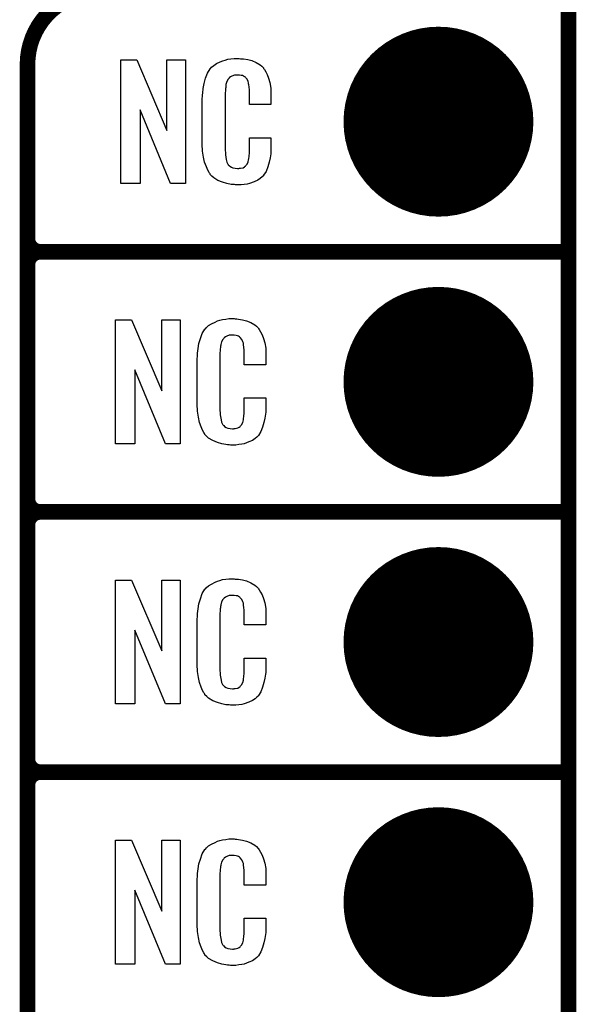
# Model space of a CAD drawing. Extents: x -0.07 to 0.95, y -0.15 to 2.1.
# Tile 14 of 23: x 0.74 to 0.95, y 0.36 to 0.74. Entities that reach past the tile are written whole.
import ezdxf

# ---------------------------------------------------------------- set-up
doc = ezdxf.new("R2010")
doc.units = 0
doc.layers.get('0').update_dxf_attribs({"linetype": 'CONTINUOUS'})
for name, color, linetype in [('gko', 6, 'CONTINUOUS'), ('gto', 2, 'CONTINUOUS'), ('gts', 1, 'CONTINUOUS')]:
    doc.layers.add(name, color=color, linetype=linetype)

# ---------------------------------------------------------------- blocks, each defined once
blk = doc.blocks.new('D47')
at = {"const_width": 0.003}
blk.add_lwpolyline([(-0.0015, 0, 1), (0.0015, 0, 1)], format="xyb", close=True, dxfattribs=at)
blk = doc.blocks.new('D59')
at = {"const_width": 0.0365}
blk.add_lwpolyline([(-0.01825, 0, 1), (0.01825, 0, 1)], format="xyb", close=True, dxfattribs=at)

msp = doc.modelspace()

# ---------------------------------------------------------------- linework, layer by layer
at = {"layer": 'gko', "color": 6, "const_width": 0.006}
msp.add_lwpolyline([(0.95, -0.05), (0.95, 2.01)], dxfattribs=at)
at = {"layer": 'gto', "color": 2, "const_width": 0.006}
for points in [[(0.77, 0.75, 0.414214), (0.742, 0.722)], [(0.742, 0.655, 0.414214), (0.747, 0.65)], [(0.747, 0.65, 0.414214), (0.742, 0.645)], [(0.747, 0.65, 0.414214), (0.742, 0.645)], [(0.742, 0.555, 0.414214), (0.747, 0.55)], [(0.747, 0.55, 0.414214), (0.742, 0.545)], [(0.747, 0.55, 0.414214), (0.742, 0.545)], [(0.742, 0.455, 0.414214), (0.747, 0.45)], [(0.747, 0.45, 0.414214), (0.742, 0.445)], [(0.747, 0.45, 0.414214), (0.742, 0.445)]]:
    msp.add_lwpolyline(points, format="xyb", dxfattribs=at)
for points in [[(0.742, -0.022), (0.742, 0.722)], [(0.742, 0.655), (0.742, 0.655)], [(0.742, 0.655), (0.742, 0.655)], [(0.747, 0.65), (0.747, 0.65)], [(0.747, 0.65), (0.747, 0.65)], [(0.747, 0.65), (0.747, 0.65)], [(0.747, 0.65), (0.747, 0.65)], [(0.747, 0.65), (0.95, 0.65)], [(0.747, 0.65), (0.95, 0.65)], [(0.742, 0.555), (0.742, 0.645)], [(0.742, 0.555), (0.742, 0.555)], [(0.742, 0.555), (0.742, 0.555)], [(0.747, 0.55), (0.747, 0.55)], [(0.747, 0.55), (0.747, 0.55)], [(0.747, 0.55), (0.747, 0.55)], [(0.747, 0.55), (0.747, 0.55)], [(0.747, 0.55), (0.95, 0.55)], [(0.747, 0.55), (0.95, 0.55)], [(0.742, 0.455), (0.742, 0.545)], [(0.742, 0.455), (0.742, 0.455)], [(0.742, 0.455), (0.742, 0.455)], [(0.747, 0.45), (0.747, 0.45)], [(0.747, 0.45), (0.747, 0.45)], [(0.747, 0.45), (0.747, 0.45)], [(0.747, 0.45), (0.747, 0.45)], [(0.747, 0.45), (0.95, 0.45)], [(0.747, 0.45), (0.95, 0.45)], [(0.742, 0.355), (0.742, 0.445)]]:
    msp.add_lwpolyline(points, dxfattribs=at)
at = {"layer": 'gto', "color": 2}
for points in [[(0.8027, 0.6762), (0.797, 0.6762), (0.7853, 0.7046), (0.7853, 0.6762), (0.7779, 0.6762), (0.7779, 0.7238), (0.784, 0.7238), (0.7956, 0.6966), (0.7956, 0.7238), (0.8027, 0.7238), (0.8027, 0.6762)], [(0.8239, 0.7242), (0.8245, 0.7242), (0.8251, 0.7241), (0.8267, 0.7239), (0.8282, 0.7235), (0.8299, 0.7228), (0.8314, 0.7219), (0.8321, 0.7214), (0.8327, 0.7207), (0.8328, 0.7205), (0.8331, 0.7201), (0.8336, 0.7192), (0.8342, 0.7181), (0.8347, 0.7167), (0.8352, 0.715), (0.8356, 0.7129), (0.8356, 0.7106), (0.8356, 0.7066), (0.8273, 0.7066), (0.8273, 0.7107), (0.8273, 0.7108), (0.8273, 0.7111), (0.8273, 0.7116), (0.8273, 0.7121), (0.8272, 0.7134), (0.8271, 0.7141), (0.827, 0.7146), (0.827, 0.7147), (0.827, 0.7149), (0.8268, 0.7154), (0.8264, 0.7163), (0.8258, 0.717), (0.8257, 0.7172), (0.8255, 0.7173), (0.8251, 0.7175), (0.8247, 0.7177), (0.8242, 0.7178), (0.8235, 0.7179), (0.8224, 0.7179), (0.822, 0.7179), (0.8216, 0.7179), (0.8206, 0.7175), (0.8201, 0.7173), (0.8196, 0.7169), (0.8195, 0.7167), (0.8191, 0.7163), (0.8186, 0.7154), (0.8183, 0.7143), (0.8183, 0.7142), (0.8183, 0.7141), (0.8182, 0.7137), (0.8182, 0.7132), (0.8181, 0.7127), (0.8181, 0.7119), (0.818, 0.7111), (0.818, 0.7102), (0.818, 0.6895), (0.818, 0.6894), (0.818, 0.6889), (0.8181, 0.6882), (0.8181, 0.6873), (0.8184, 0.6854), (0.8186, 0.6845), (0.819, 0.6837), (0.8191, 0.6836), (0.8192, 0.6834), (0.8195, 0.6832), (0.8198, 0.6829), (0.8204, 0.6825), (0.821, 0.6822), (0.8219, 0.6821), (0.8228, 0.682), (0.8232, 0.682), (0.8235, 0.6821), (0.8239, 0.6821), (0.8249, 0.6823), (0.8254, 0.6826), (0.8257, 0.6829), (0.8258, 0.6829), (0.8259, 0.6831), (0.8263, 0.6835), (0.8268, 0.6844), (0.827, 0.6854), (0.827, 0.6855), (0.8271, 0.6857), (0.8271, 0.686), (0.8272, 0.6865), (0.8272, 0.687), (0.8273, 0.6878), (0.8273, 0.6886), (0.8273, 0.6895), (0.8273, 0.6938), (0.8356, 0.6938), (0.8356, 0.69), (0.8356, 0.6899), (0.8356, 0.6897), (0.8356, 0.6894), (0.8356, 0.6889), (0.8356, 0.6883), (0.8355, 0.6876), (0.8353, 0.6861), (0.8349, 0.6844), (0.8344, 0.6826), (0.8337, 0.6809), (0.8328, 0.6794), (0.8327, 0.6792), (0.8322, 0.6788), (0.8315, 0.6782), (0.8305, 0.6775), (0.8291, 0.6769), (0.8273, 0.6762), (0.8264, 0.676), (0.8253, 0.6759), (0.8241, 0.6757), (0.822, 0.6757), (0.8216, 0.6758), (0.8209, 0.6758), (0.8203, 0.6759), (0.8187, 0.6762), (0.817, 0.6767), (0.8152, 0.6774), (0.8136, 0.6784), (0.8129, 0.679), (0.8122, 0.6797), (0.8122, 0.6798), (0.8122, 0.6799), (0.812, 0.6802), (0.8118, 0.6805), (0.8113, 0.6814), (0.8108, 0.6827), (0.8101, 0.6844), (0.8097, 0.6864), (0.8093, 0.6887), (0.8092, 0.6914), (0.8092, 0.7083), (0.8092, 0.7084), (0.8092, 0.7087), (0.8092, 0.7091), (0.8093, 0.7096), (0.8093, 0.7103), (0.8094, 0.711), (0.8096, 0.7128), (0.8099, 0.7147), (0.8105, 0.7167), (0.8112, 0.7186), (0.8122, 0.7203), (0.8122, 0.7204), (0.8124, 0.7204), (0.8128, 0.7209), (0.8136, 0.7216), (0.8147, 0.7223), (0.8161, 0.723), (0.8171, 0.7234), (0.818, 0.7237), (0.819, 0.724), (0.8202, 0.7241), (0.8214, 0.7243), (0.8234, 0.7243), (0.8239, 0.7242)], [(0.8007, 0.5762), (0.795, 0.5762), (0.7833, 0.6046), (0.7833, 0.5762), (0.7759, 0.5762), (0.7759, 0.6238), (0.782, 0.6238), (0.7936, 0.5966), (0.7936, 0.6238), (0.8007, 0.6238), (0.8007, 0.5762)], [(0.8219, 0.6242), (0.8225, 0.6242), (0.8231, 0.6241), (0.8247, 0.6239), (0.8262, 0.6235), (0.8279, 0.6228), (0.8294, 0.6219), (0.8301, 0.6214), (0.8307, 0.6207), (0.8308, 0.6205), (0.8311, 0.6201), (0.8316, 0.6192), (0.8322, 0.6181), (0.8327, 0.6167), (0.8332, 0.615), (0.8336, 0.6129), (0.8336, 0.6106), (0.8336, 0.6066), (0.8253, 0.6066), (0.8253, 0.6107), (0.8253, 0.6108), (0.8253, 0.6111), (0.8253, 0.6116), (0.8253, 0.6121), (0.8252, 0.6134), (0.8251, 0.6141), (0.825, 0.6146), (0.825, 0.6147), (0.825, 0.6149), (0.8248, 0.6154), (0.8244, 0.6163), (0.8238, 0.617), (0.8237, 0.6172), (0.8235, 0.6173), (0.8231, 0.6175), (0.8227, 0.6177), (0.8222, 0.6178), (0.8215, 0.6179), (0.8204, 0.6179), (0.82, 0.6179), (0.8196, 0.6179), (0.8186, 0.6175), (0.8181, 0.6173), (0.8176, 0.6169), (0.8175, 0.6167), (0.8171, 0.6163), (0.8166, 0.6154), (0.8163, 0.6143), (0.8163, 0.6142), (0.8163, 0.6141), (0.8162, 0.6137), (0.8162, 0.6132), (0.8161, 0.6127), (0.8161, 0.6119), (0.816, 0.6111), (0.816, 0.6102), (0.816, 0.5895), (0.816, 0.5894), (0.816, 0.5889), (0.8161, 0.5882), (0.8161, 0.5873), (0.8164, 0.5854), (0.8166, 0.5845), (0.817, 0.5837), (0.8171, 0.5836), (0.8172, 0.5834), (0.8175, 0.5832), (0.8178, 0.5829), (0.8184, 0.5825), (0.819, 0.5822), (0.8199, 0.5821), (0.8208, 0.582), (0.8212, 0.582), (0.8215, 0.5821), (0.8219, 0.5821), (0.8229, 0.5823), (0.8234, 0.5826), (0.8238, 0.5829), (0.8238, 0.5829), (0.8239, 0.5831), (0.8243, 0.5835), (0.8248, 0.5844), (0.825, 0.5854), (0.825, 0.5855), (0.8251, 0.5857), (0.8251, 0.586), (0.8252, 0.5865), (0.8252, 0.587), (0.8253, 0.5878), (0.8253, 0.5886), (0.8253, 0.5895), (0.8253, 0.5938), (0.8336, 0.5938), (0.8336, 0.59), (0.8336, 0.5899), (0.8336, 0.5897), (0.8336, 0.5894), (0.8336, 0.5889), (0.8336, 0.5883), (0.8335, 0.5876), (0.8333, 0.5861), (0.8329, 0.5844), (0.8324, 0.5826), (0.8317, 0.5809), (0.8308, 0.5794), (0.8307, 0.5792), (0.8302, 0.5788), (0.8295, 0.5782), (0.8285, 0.5775), (0.8271, 0.5769), (0.8253, 0.5762), (0.8244, 0.576), (0.8233, 0.5759), (0.8221, 0.5757), (0.82, 0.5757), (0.8196, 0.5758), (0.8189, 0.5758), (0.8183, 0.5759), (0.8167, 0.5762), (0.815, 0.5767), (0.8132, 0.5774), (0.8116, 0.5784), (0.8109, 0.579), (0.8102, 0.5797), (0.8102, 0.5798), (0.8102, 0.5799), (0.81, 0.5802), (0.8098, 0.5805), (0.8093, 0.5814), (0.8088, 0.5827), (0.8081, 0.5844), (0.8077, 0.5864), (0.8073, 0.5887), (0.8072, 0.5914), (0.8072, 0.6083), (0.8072, 0.6084), (0.8072, 0.6087), (0.8072, 0.6091), (0.8073, 0.6096), (0.8073, 0.6103), (0.8074, 0.611), (0.8076, 0.6128), (0.8079, 0.6147), (0.8085, 0.6166), (0.8092, 0.6186), (0.8102, 0.6203), (0.8102, 0.6203), (0.8104, 0.6204), (0.8108, 0.6209), (0.8116, 0.6216), (0.8127, 0.6223), (0.8141, 0.623), (0.8151, 0.6234), (0.816, 0.6237), (0.817, 0.624), (0.8182, 0.6241), (0.8194, 0.6243), (0.8214, 0.6243), (0.8219, 0.6242)], [(0.8007, 0.4762), (0.795, 0.4762), (0.7833, 0.5046), (0.7833, 0.4762), (0.7759, 0.4762), (0.7759, 0.5238), (0.782, 0.5238), (0.7936, 0.4966), (0.7936, 0.5238), (0.8007, 0.5238), (0.8007, 0.4762)], [(0.8219, 0.5242), (0.8225, 0.5242), (0.8231, 0.5241), (0.8247, 0.5239), (0.8262, 0.5235), (0.8279, 0.5228), (0.8294, 0.5219), (0.8301, 0.5214), (0.8307, 0.5207), (0.8308, 0.5205), (0.8311, 0.5201), (0.8316, 0.5192), (0.8322, 0.5181), (0.8327, 0.5167), (0.8332, 0.515), (0.8336, 0.5129), (0.8336, 0.5106), (0.8336, 0.5066), (0.8253, 0.5066), (0.8253, 0.5107), (0.8253, 0.5108), (0.8253, 0.5111), (0.8253, 0.5116), (0.8253, 0.5121), (0.8252, 0.5134), (0.8251, 0.5141), (0.825, 0.5146), (0.825, 0.5147), (0.825, 0.5149), (0.8248, 0.5154), (0.8244, 0.5163), (0.8238, 0.517), (0.8237, 0.5172), (0.8235, 0.5173), (0.8231, 0.5175), (0.8227, 0.5177), (0.8222, 0.5178), (0.8215, 0.5179), (0.8204, 0.5179), (0.82, 0.5179), (0.8196, 0.5179), (0.8186, 0.5175), (0.8181, 0.5173), (0.8176, 0.5169), (0.8175, 0.5167), (0.8171, 0.5163), (0.8166, 0.5154), (0.8163, 0.5143), (0.8163, 0.5142), (0.8163, 0.5141), (0.8162, 0.5137), (0.8162, 0.5132), (0.8161, 0.5127), (0.8161, 0.5119), (0.816, 0.5111), (0.816, 0.5102), (0.816, 0.4895), (0.816, 0.4894), (0.816, 0.4889), (0.8161, 0.4882), (0.8161, 0.4873), (0.8164, 0.4854), (0.8166, 0.4845), (0.817, 0.4837), (0.8171, 0.4836), (0.8172, 0.4834), (0.8175, 0.4832), (0.8178, 0.4829), (0.8184, 0.4825), (0.819, 0.4822), (0.8199, 0.4821), (0.8208, 0.482), (0.8212, 0.482), (0.8215, 0.4821), (0.8219, 0.4821), (0.8229, 0.4823), (0.8234, 0.4826), (0.8238, 0.4829), (0.8238, 0.4829), (0.8239, 0.4831), (0.8243, 0.4835), (0.8248, 0.4844), (0.825, 0.4854), (0.825, 0.4855), (0.8251, 0.4857), (0.8251, 0.486), (0.8252, 0.4865), (0.8252, 0.487), (0.8253, 0.4878), (0.8253, 0.4886), (0.8253, 0.4895), (0.8253, 0.4938), (0.8336, 0.4938), (0.8336, 0.49), (0.8336, 0.4899), (0.8336, 0.4897), (0.8336, 0.4894), (0.8336, 0.4889), (0.8336, 0.4883), (0.8335, 0.4876), (0.8333, 0.4861), (0.8329, 0.4844), (0.8324, 0.4826), (0.8317, 0.4809), (0.8308, 0.4794), (0.8307, 0.4792), (0.8302, 0.4788), (0.8295, 0.4782), (0.8285, 0.4775), (0.8271, 0.4769), (0.8253, 0.4762), (0.8244, 0.476), (0.8233, 0.4759), (0.8221, 0.4757), (0.82, 0.4757), (0.8196, 0.4758), (0.8189, 0.4758), (0.8183, 0.4759), (0.8167, 0.4762), (0.815, 0.4767), (0.8132, 0.4774), (0.8116, 0.4784), (0.8109, 0.479), (0.8102, 0.4797), (0.8102, 0.4798), (0.8102, 0.4799), (0.81, 0.4802), (0.8098, 0.4805), (0.8093, 0.4814), (0.8088, 0.4827), (0.8081, 0.4844), (0.8077, 0.4864), (0.8073, 0.4887), (0.8072, 0.4914), (0.8072, 0.5083), (0.8072, 0.5084), (0.8072, 0.5087), (0.8072, 0.5091), (0.8073, 0.5096), (0.8073, 0.5103), (0.8074, 0.511), (0.8076, 0.5128), (0.8079, 0.5147), (0.8085, 0.5166), (0.8092, 0.5186), (0.8102, 0.5203), (0.8102, 0.5203), (0.8104, 0.5204), (0.8108, 0.5209), (0.8116, 0.5216), (0.8127, 0.5223), (0.8141, 0.523), (0.8151, 0.5234), (0.816, 0.5237), (0.817, 0.524), (0.8182, 0.5241), (0.8194, 0.5243), (0.8214, 0.5243), (0.8219, 0.5242)], [(0.8219, 0.4242), (0.8225, 0.4242), (0.8231, 0.4241), (0.8247, 0.4239), (0.8262, 0.4235), (0.8279, 0.4228), (0.8294, 0.4219), (0.8301, 0.4214), (0.8307, 0.4207), (0.8308, 0.4205), (0.8311, 0.4201), (0.8316, 0.4192), (0.8322, 0.4181), (0.8327, 0.4167), (0.8332, 0.415), (0.8336, 0.4129), (0.8336, 0.4106), (0.8336, 0.4066), (0.8253, 0.4066), (0.8253, 0.4107), (0.8253, 0.4108), (0.8253, 0.4111), (0.8253, 0.4116), (0.8253, 0.4121), (0.8252, 0.4134), (0.8251, 0.4141), (0.825, 0.4146), (0.825, 0.4147), (0.825, 0.4149), (0.8248, 0.4154), (0.8244, 0.4163), (0.8238, 0.417), (0.8237, 0.4172), (0.8235, 0.4173), (0.8231, 0.4175), (0.8227, 0.4177), (0.8222, 0.4178), (0.8215, 0.4179), (0.8204, 0.4179), (0.82, 0.4179), (0.8196, 0.4179), (0.8186, 0.4175), (0.8181, 0.4173), (0.8176, 0.4169), (0.8175, 0.4167), (0.8171, 0.4163), (0.8166, 0.4154), (0.8163, 0.4143), (0.8163, 0.4142), (0.8163, 0.4141), (0.8162, 0.4137), (0.8162, 0.4132), (0.8161, 0.4127), (0.8161, 0.4119), (0.816, 0.4111), (0.816, 0.4102), (0.816, 0.3895), (0.816, 0.3894), (0.816, 0.3889), (0.8161, 0.3882), (0.8161, 0.3873), (0.8164, 0.3854), (0.8166, 0.3845), (0.817, 0.3837), (0.8171, 0.3836), (0.8172, 0.3834), (0.8175, 0.3832), (0.8178, 0.3829), (0.8184, 0.3825), (0.819, 0.3822), (0.8199, 0.3821), (0.8208, 0.382), (0.8212, 0.382), (0.8215, 0.3821), (0.8219, 0.3821), (0.8229, 0.3823), (0.8234, 0.3826), (0.8238, 0.3829), (0.8238, 0.3829), (0.8239, 0.3831), (0.8243, 0.3835), (0.8248, 0.3844), (0.825, 0.3854), (0.825, 0.3855), (0.8251, 0.3857), (0.8251, 0.386), (0.8252, 0.3865), (0.8252, 0.387), (0.8253, 0.3878), (0.8253, 0.3886), (0.8253, 0.3895), (0.8253, 0.3938), (0.8336, 0.3938), (0.8336, 0.39), (0.8336, 0.3899), (0.8336, 0.3897), (0.8336, 0.3894), (0.8336, 0.3889), (0.8336, 0.3883), (0.8335, 0.3876), (0.8333, 0.3861), (0.8329, 0.3844), (0.8324, 0.3826), (0.8317, 0.3809), (0.8308, 0.3794), (0.8307, 0.3792), (0.8302, 0.3788), (0.8295, 0.3782), (0.8285, 0.3775), (0.8271, 0.3769), (0.8253, 0.3762), (0.8244, 0.376), (0.8233, 0.3759), (0.8221, 0.3757), (0.82, 0.3757), (0.8196, 0.3758), (0.8189, 0.3758), (0.8183, 0.3759), (0.8167, 0.3762), (0.815, 0.3767), (0.8132, 0.3774), (0.8116, 0.3784), (0.8109, 0.379), (0.8102, 0.3797), (0.8102, 0.3798), (0.8102, 0.3799), (0.81, 0.3802), (0.8098, 0.3805), (0.8093, 0.3814), (0.8088, 0.3827), (0.8081, 0.3844), (0.8077, 0.3864), (0.8073, 0.3887), (0.8072, 0.3914), (0.8072, 0.4083), (0.8072, 0.4084), (0.8072, 0.4087), (0.8072, 0.4091), (0.8073, 0.4096), (0.8073, 0.4103), (0.8074, 0.411), (0.8076, 0.4128), (0.8079, 0.4147), (0.8085, 0.4166), (0.8092, 0.4186), (0.8102, 0.4203), (0.8102, 0.4203), (0.8104, 0.4204), (0.8108, 0.4209), (0.8116, 0.4216), (0.8127, 0.4223), (0.8141, 0.423), (0.8151, 0.4234), (0.816, 0.4237), (0.817, 0.424), (0.8182, 0.4241), (0.8194, 0.4243), (0.8214, 0.4243), (0.8219, 0.4242)], [(0.8007, 0.3762), (0.795, 0.3762), (0.7833, 0.4046), (0.7833, 0.3762), (0.7759, 0.3762), (0.7759, 0.4238), (0.782, 0.4238), (0.7936, 0.3966), (0.7936, 0.4238), (0.8007, 0.4238), (0.8007, 0.3762)]]:
    msp.add_lwpolyline(points, dxfattribs=at)

# ---------------------------------------------------------------- block references
at = {"layer": 'gto'}
for p in [(0.742, 0.722), (0.742, 0.722), (0.742, 0.655), (0.742, 0.655), (0.742, 0.655), (0.747, 0.65), (0.747, 0.65), (0.747, 0.65), (0.747, 0.65), (0.747, 0.65), (0.747, 0.65), (0.747, 0.65), (0.747, 0.65), (0.747, 0.65), (0.95, 0.65), (0.95, 0.65), (0.742, 0.645), (0.742, 0.645), (0.742, 0.645), (0.742, 0.555), (0.742, 0.555), (0.742, 0.555), (0.742, 0.555), (0.747, 0.55), (0.747, 0.55), (0.747, 0.55), (0.747, 0.55), (0.747, 0.55), (0.747, 0.55), (0.747, 0.55), (0.747, 0.55), (0.747, 0.55), (0.95, 0.55), (0.95, 0.55), (0.742, 0.545), (0.742, 0.545), (0.742, 0.545), (0.742, 0.455), (0.742, 0.455), (0.742, 0.455), (0.742, 0.455), (0.747, 0.45), (0.747, 0.45), (0.747, 0.45), (0.747, 0.45), (0.747, 0.45), (0.747, 0.45), (0.747, 0.45), (0.747, 0.45), (0.747, 0.45), (0.95, 0.45), (0.95, 0.45), (0.742, 0.445), (0.742, 0.445), (0.742, 0.445)]:
    msp.add_blockref('D47', p, dxfattribs=at)
at = {"layer": 'gts'}
for p in [(0.9, 0.7), (0.9, 0.6), (0.9, 0.5), (0.9, 0.4)]:
    msp.add_blockref('D59', p, dxfattribs=at)

doc.saveas('drawing.dxf')
